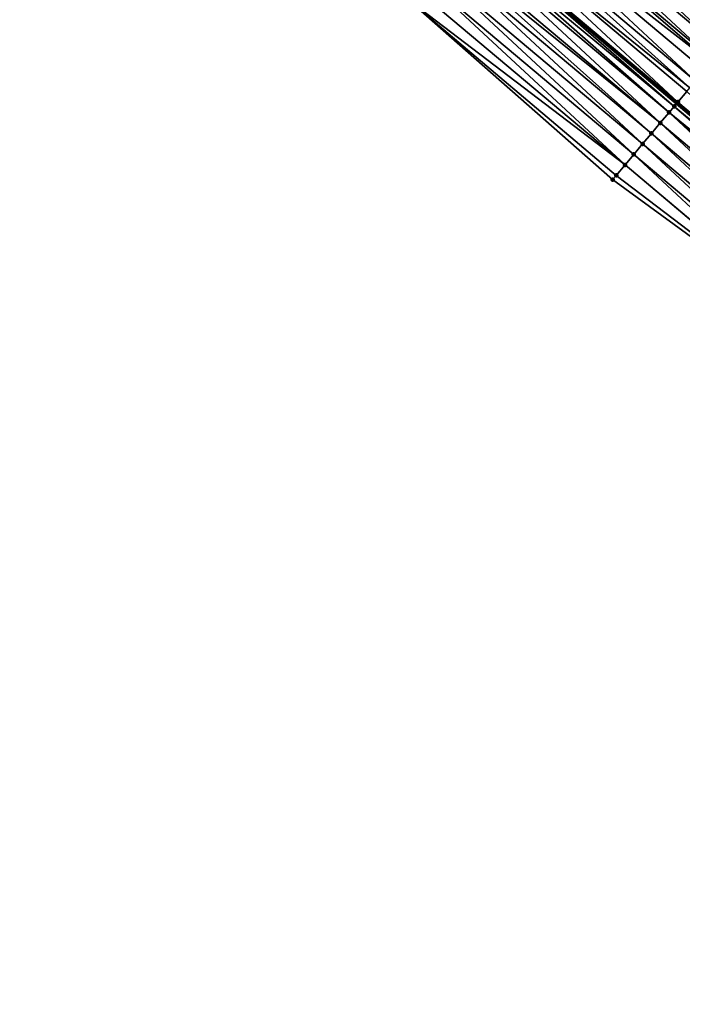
# Model space of a CAD drawing. Header units: feet. Extents: x 2017353 to 2024169, y 808050 to 818690.
# Tile 127 of 256: x 2017718 to 2017766, y 818207 to 818279. Entities that reach past the tile are written whole.
import ezdxf

# ---------------------------------------------------------------- set-up
doc = ezdxf.new("R2010")
doc.units = ezdxf.units.FT
doc.header["$MEASUREMENT"] = 0
for name, color, linetype, lineweight in [('EP_Travel Lane', 172, 'Continuous', 53), ('SB-Road Shots', 141, 'Continuous', 100), ('SB-Road X-Section', 40, 'Continuous', 13)]:
    doc.layers.add(name, color=color, linetype=linetype, lineweight=lineweight)
doc.layers.add('I-77-MM15-17_SB-Surface-BORDER', color=7, linetype='Continuous')
doc.layers.add('I-77-MM15-17_SB-Surface-TIN', color=7, linetype='Continuous')

msp = doc.modelspace()

# ---------------------------------------------------------------- linework, layer by layer
at = {"layer": 'EP_Travel Lane'}
msp.add_polyline3d([(2017643.932074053, 818376.476048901, 275.2581242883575), (2017659.216473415, 818363.5659910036, 275.0733244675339), (2017674.481934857, 818350.6450725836, 274.9300880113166), (2017689.747220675, 818337.7243028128, 274.7591509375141), (2017705.01265402, 818324.8034081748, 274.6114803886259), (2017720.278141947, 818311.8824673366, 274.4724148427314), (2017735.543420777, 818298.9617034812, 274.3003792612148), (2017750.80865006, 818286.0409815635, 274.1205327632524), (2017766.073882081, 818273.1202573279, 273.9411159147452), (2017781.339145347, 818260.1995066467, 273.7666296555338), (2017796.604394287, 818247.278768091, 273.5898770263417), (2017811.895627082, 818234.39319092, 273.3838735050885), (2017827.208647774, 818221.5290658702, 273.2230274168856), (2017842.521605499, 818208.6649937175, 273.0523316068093)], dxfattribs=at)
at = {"layer": 'I-77-MM15-17_SB-Surface-BORDER', "color": 3, "linetype": 'Continuous', "lineweight": -3}
msp.add_polyline3d([(2017841.416976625, 818207.3521474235, 273.0190924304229), (2017826.559394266, 818220.7573008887, 273.2135307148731), (2017810.427041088, 818232.6476979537, 273.3462616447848), (2017794.21558387, 818244.4383593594, 273.512512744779), (2017777.604777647, 818255.7595397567, 273.61678531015), (2017761.406667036, 818267.5712990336, 273.7449264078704), (2017746.392745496, 818280.7905697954, 273.9536691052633), (2017730.046090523, 818292.425761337, 274.0724665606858), (2017715.003765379, 818305.6119222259, 274.2289093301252), (2017700.319797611, 818319.2242442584, 274.3925274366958), (2017685.966953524, 818333.229946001, 274.5933572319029), (2017672.083489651, 818347.7932672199, 274.8477976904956), (2017656.551811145, 818360.3978139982, 274.9690070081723), (2017642.417888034, 818374.6786564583, 275.2063490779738)], dxfattribs=at)
at = {"layer": 'I-77-MM15-17_SB-Surface-TIN', "color": 128, "linetype": 'Continuous', "lineweight": -3}
for points in [[(2017770.679258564, 818278.5965713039, 274.066781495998), (2017756.014705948, 818292.2317077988, 274.2520203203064), (2017755.371074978, 818291.4663717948, 274.2333672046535)], [(2017770.679258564, 818278.5965713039, 274.066781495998), (2017771.322868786, 818279.3619247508, 274.0821720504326), (2017756.014705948, 818292.2317077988, 274.2520203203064)], [(2017770.035639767, 818277.8312250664, 274.0500425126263), (2017755.371074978, 818291.4663717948, 274.2333672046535), (2017754.727444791, 818290.7010351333, 274.2148371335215)], [(2017770.035639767, 818277.8312250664, 274.0500425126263), (2017770.679258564, 818278.5965713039, 274.066781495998), (2017755.371074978, 818291.4663717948, 274.2333672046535)], [(2017769.392019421, 818277.0658801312, 274.0330599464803), (2017754.727444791, 818290.7010351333, 274.2148371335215), (2017754.083816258, 818289.935697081, 274.1965671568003)], [(2017769.392019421, 818277.0658801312, 274.0330599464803), (2017770.035639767, 818277.8312250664, 274.0500425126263), (2017754.727444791, 818290.7010351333, 274.2148371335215)], [(2017768.748409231, 818276.300526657, 274.017674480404), (2017754.083816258, 818289.935697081, 274.1965671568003), (2017753.440191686, 818289.1703556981, 274.1789201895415)], [(2017768.748409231, 818276.300526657, 274.017674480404), (2017769.392019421, 818277.0658801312, 274.0330599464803), (2017754.083816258, 818289.935697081, 274.1965671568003)], [(2017768.590466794, 818276.1127059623, 274.01408177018), (2017753.440191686, 818289.1703556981, 274.1789201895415), (2017752.796580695, 818288.4050028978, 274.1634086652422)], [(2017768.590466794, 818276.1127059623, 274.01408177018), (2017768.748409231, 818276.300526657, 274.017674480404), (2017753.440191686, 818289.1703556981, 274.1789201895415)], [(2017767.461188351, 818274.7698201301, 273.9868247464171), (2017752.796580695, 818288.4050028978, 274.1634086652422), (2017752.152980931, 818287.639640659, 274.1496625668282)], [(2017767.461188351, 818274.7698201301, 273.9868247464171), (2017768.104802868, 818275.5351699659, 274.0028907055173), (2017752.796580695, 818288.4050028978, 274.1634086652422)], [(2017768.104802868, 818275.5351699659, 274.0028907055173), (2017768.590466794, 818276.1127059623, 274.01408177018), (2017752.796580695, 818288.4050028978, 274.1634086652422)], [(2017767.051856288, 818274.2830859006, 273.975041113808), (2017752.152980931, 818287.639640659, 274.1496625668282), (2017751.509385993, 818286.8742743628, 274.136675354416)], [(2017767.051856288, 818274.2830859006, 273.975041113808), (2017767.461188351, 818274.7698201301, 273.9868247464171), (2017752.152980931, 818287.639640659, 274.1496625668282)], [(2017766.173897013, 818273.2391728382, 273.9448957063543), (2017751.509385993, 818286.8742743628, 274.136675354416), (2017750.865780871, 818286.1089166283, 274.1220867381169)], [(2017766.173897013, 818273.2391728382, 273.9448957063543), (2017766.817553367, 818274.0044875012, 273.9675403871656), (2017751.509385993, 818286.8742743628, 274.136675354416)], [(2017766.817553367, 818274.0044875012, 273.9675403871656), (2017767.051856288, 818274.2830859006, 273.975041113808), (2017751.509385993, 818286.8742743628, 274.136675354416)], [(2017765.530225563, 818272.473870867, 273.919877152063), (2017750.505062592, 818285.6799813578, 274.1122750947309), (2017750.222150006, 818285.3435805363, 274.1034501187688)], [(2017765.903818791, 818272.9180558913, 273.9346888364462), (2017750.80865006, 818286.0409815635, 274.1205327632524), (2017750.505062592, 818285.6799813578, 274.1122750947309)], [(2017765.530225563, 818272.473870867, 273.919877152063), (2017765.903818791, 818272.9180558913, 273.9346888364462), (2017750.505062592, 818285.6799813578, 274.1122750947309)], [(2017766.173897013, 818273.2391728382, 273.9448957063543), (2017750.865780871, 818286.1089166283, 274.1220867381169), (2017750.80865006, 818286.0409815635, 274.1205327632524)], [(2017766.173897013, 818273.2391728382, 273.9448957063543), (2017750.80865006, 818286.0409815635, 274.1205327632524), (2017766.073882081, 818273.1202573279, 273.9411159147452)], [(2017765.903818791, 818272.9180558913, 273.9346888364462), (2017766.073882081, 818273.1202573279, 273.9411159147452), (2017750.80865006, 818286.0409815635, 274.1205327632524)], [(2017764.886543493, 818271.7085778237, 273.8931887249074), (2017750.222150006, 818285.3435805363, 274.1034501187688), (2017749.578494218, 818284.578265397, 274.0808945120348)], [(2017764.886543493, 818271.7085778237, 273.8931887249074), (2017765.530225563, 818272.473870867, 273.919877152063), (2017750.222150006, 818285.3435805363, 274.1034501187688)], [(2017764.242860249, 818270.9432857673, 273.8663157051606), (2017749.334286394, 818284.2879070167, 274.0717237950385), (2017748.934825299, 818283.8129612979, 274.0562739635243)], [(2017764.886543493, 818271.7085778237, 273.8931887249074), (2017749.578494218, 818284.578265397, 274.0808945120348), (2017749.334286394, 818284.2879070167, 274.0717237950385)], [(2017764.242860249, 818270.9432857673, 273.8663157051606), (2017764.886543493, 818271.7085778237, 273.8931887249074), (2017749.334286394, 818284.2879070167, 274.0717237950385)], [(2017763.599176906, 818270.1779937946, 273.8394270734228), (2017748.934825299, 818283.8129612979, 274.0562739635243), (2017748.291151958, 818283.0476609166, 274.030958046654)], [(2017763.599176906, 818270.1779937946, 273.8394270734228), (2017764.242860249, 818270.9432857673, 273.8663157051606), (2017748.934825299, 818283.8129612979, 274.0562739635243)], [(2017762.955492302, 818269.4127028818, 273.812340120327), (2017748.291151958, 818283.0476609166, 274.030958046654), (2017747.647476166, 818282.2823625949, 274.0052569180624)], [(2017762.955492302, 818269.4127028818, 273.812340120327), (2017763.599176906, 818270.1779937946, 273.8394270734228), (2017748.291151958, 818283.0476609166, 274.030958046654)], [(2017762.311805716, 818268.647413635, 273.7849416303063), (2017747.647476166, 818282.2823625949, 274.0052569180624), (2017747.003797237, 818281.5170669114, 273.9790622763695)], [(2017762.311805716, 818268.647413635, 273.7849416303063), (2017762.955492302, 818269.4127028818, 273.812340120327), (2017747.647476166, 818282.2823625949, 274.0052569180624)], [(2017762.311805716, 818268.647413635, 273.7849416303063), (2017747.003797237, 818281.5170669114, 273.9790622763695), (2017746.392745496, 818280.7905697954, 273.9536691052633)], [(2017761.406667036, 818267.5712990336, 273.7449264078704), (2017761.668113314, 818267.8821292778, 273.7566285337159), (2017746.392745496, 818280.7905697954, 273.9536691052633)], [(2017761.668113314, 818267.8821292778, 273.7566285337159), (2017762.311805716, 818268.647413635, 273.7849416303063), (2017746.392745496, 818280.7905697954, 273.9536691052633)], [(2017781.482039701, 818260.3694067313, 273.7718824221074), (2017766.817553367, 818274.0044875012, 273.9675403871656), (2017766.173897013, 818273.2391728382, 273.9448957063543)], [(2017781.060591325, 818259.8683084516, 273.7563900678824), (2017765.903818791, 818272.9180558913, 273.9346888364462), (2017765.530225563, 818272.473870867, 273.919877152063)], [(2017765.903818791, 818272.9180558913, 273.9346888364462), (2017781.339145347, 818260.1995066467, 273.7666296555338), (2017766.073882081, 818273.1202573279, 273.9411159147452)], [(2017781.060591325, 818259.8683084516, 273.7563900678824), (2017781.339145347, 818260.1995066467, 273.7666296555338), (2017765.903818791, 818272.9180558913, 273.9346888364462)], [(2017781.482039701, 818260.3694067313, 273.7718824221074), (2017766.173897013, 818273.2391728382, 273.9448957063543), (2017766.073882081, 818273.1202573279, 273.9411159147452)], [(2017781.482039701, 818260.3694067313, 273.7718824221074), (2017766.073882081, 818273.1202573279, 273.9411159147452), (2017781.339145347, 818260.1995066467, 273.7666296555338)], [(2017780.194702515, 818258.8387979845, 273.7227446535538), (2017765.530225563, 818272.473870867, 273.919877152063), (2017764.886543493, 818271.7085778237, 273.8931887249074)], [(2017780.194702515, 818258.8387979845, 273.7227446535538), (2017780.838375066, 818259.6040990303, 273.7479359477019), (2017765.530225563, 818272.473870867, 273.919877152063)], [(2017780.838375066, 818259.6040990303, 273.7479359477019), (2017781.060591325, 818259.8683084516, 273.7563900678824), (2017765.530225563, 818272.473870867, 273.919877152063)], [(2017779.551025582, 818258.0735006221, 273.6968644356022), (2017764.886543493, 818271.7085778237, 273.8931887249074), (2017764.242860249, 818270.9432857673, 273.8663157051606)], [(2017779.551025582, 818258.0735006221, 273.6968644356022), (2017780.194702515, 818258.8387979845, 273.7227446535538), (2017764.886543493, 818271.7085778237, 273.8931887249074)], [(2017778.907346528, 818257.3082050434, 273.6706506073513), (2017764.242860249, 818270.9432857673, 273.8663157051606), (2017763.599176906, 818270.1779937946, 273.8394270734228)], [(2017778.907346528, 818257.3082050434, 273.6706506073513), (2017779.551025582, 818258.0735006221, 273.6968644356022), (2017764.242860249, 818270.9432857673, 273.8663157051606)], [(2017778.263665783, 818256.5429108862, 273.6441708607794), (2017763.599176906, 818270.1779937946, 273.8394270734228), (2017762.955492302, 818269.4127028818, 273.812340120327)], [(2017778.263665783, 818256.5429108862, 273.6441708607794), (2017778.907346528, 818257.3082050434, 273.6706506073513), (2017763.599176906, 818270.1779937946, 273.8394270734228)], [(2017777.619983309, 818255.7776181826, 273.6174192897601), (2017762.955492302, 818269.4127028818, 273.812340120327), (2017762.311805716, 818268.647413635, 273.7849416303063)], [(2017777.619983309, 818255.7776181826, 273.6174192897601), (2017778.263665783, 818256.5429108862, 273.6441708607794), (2017762.955492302, 818269.4127028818, 273.812340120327)], [(2017777.604777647, 818255.7595397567, 273.61678531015), (2017762.311805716, 818268.647413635, 273.7849416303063), (2017761.668113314, 818267.8821292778, 273.7566285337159)], [(2017777.604777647, 818255.7595397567, 273.61678531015), (2017777.619983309, 818255.7776181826, 273.6174192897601), (2017762.311805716, 818268.647413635, 273.7849416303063)], [(2017777.604777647, 818255.7595397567, 273.61678531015), (2017761.668113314, 818267.8821292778, 273.7566285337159), (2017761.406667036, 818267.5712990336, 273.7449264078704)]]:
    msp.add_3dface(points, dxfattribs=at)
at = {"layer": 'SB-Road Shots', "lineweight": 100}
for p in [(2017765.903818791, 818272.9180558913, 273.9346888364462), (2017766.173897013, 818273.2391728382, 273.9448957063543), (2017765.530225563, 818272.473870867, 273.919877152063), (2017764.886543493, 818271.7085778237, 273.8931887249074), (2017764.242860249, 818270.9432857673, 273.8663157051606), (2017763.599176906, 818270.1779937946, 273.8394270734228), (2017762.955492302, 818269.4127028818, 273.812340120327), (2017762.311805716, 818268.647413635, 273.7849416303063), (2017761.406667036, 818267.5712990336, 273.7449264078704), (2017761.668113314, 818267.8821292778, 273.7566285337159)]:
    msp.add_point(p, dxfattribs=at)
at = {"layer": 'SB-Road X-Section', "extrusion": (-0.7654093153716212, 0.643490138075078, 0.008307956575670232), "elevation": -1017863.99016176, "flags": 128}
msp.add_lwpolyline([(-1924817.021441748, 8731.073135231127), (-1924817.011277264, 8731.073152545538), (-1924816.021441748, 8731.063606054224), (-1924815.021441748, 8731.041222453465), (-1924814.021441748, 8731.018382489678), (-1924813.021441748, 8730.997797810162), (-1924812.021441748, 8730.978417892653), (-1924811.021441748, 8730.960361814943), (-1924810.021441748, 8730.94222336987), (-1924809.021441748, 8730.921452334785), (-1924808.021441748, 8730.897637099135), (-1924807.153372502, 8730.875905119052), (-1924807.021441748, 8730.872548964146), (-1924806.021441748, 8730.847607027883), (-1924805.021441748, 8730.826396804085), (-1924804.021441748, 8730.808393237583), (-1924803.021441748, 8730.789582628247), (-1924802.021441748, 8730.770420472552), (-1924801.021441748, 8730.753315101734), (-1924800.021441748, 8730.737924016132), (-1924799.021441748, 8730.721184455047), (-1924798.021441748, 8730.704201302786), (-1924797.021441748, 8730.688815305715), (-1924796.776039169, 8730.685222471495), (-1924796.021441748, 8730.674031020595), (-1924795.021441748, 8730.657964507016), (-1924794.38546774, 8730.646180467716), (-1924794.021441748, 8730.638679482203), (-1924793.021441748, 8730.616034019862), (-1924792.601848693, 8730.605826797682), (-1924792.021441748, 8730.591014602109), (-1924791.021441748, 8730.564325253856), (-1924790.021441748, 8730.537451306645), (-1924789.021441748, 8730.510561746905), (-1924788.021441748, 8730.483473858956), (-1924787.021441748, 8730.456074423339), (-1924786.021441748, 8730.42776034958), (-1924785.615277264, 8730.416057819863)], dxfattribs=at)

doc.saveas('drawing.dxf')
